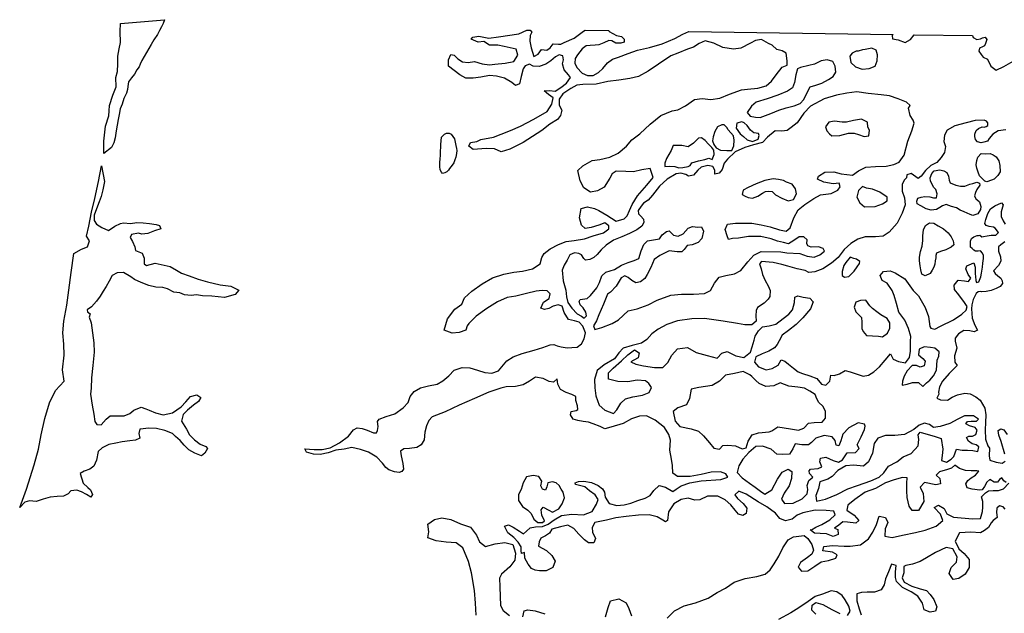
# Model space of a CAD drawing. Extents: x 85497 to 314014, y 760654 to 894511.
# Tile 14 of 25: x 151366 to 174197, y 873259 to 887019. Entities that reach past the tile are written whole.
import ezdxf

# ---------------------------------------------------------------- set-up
doc = ezdxf.new("R2010")
doc.units = 0
doc.layers.add('-RPA', color=1, linetype='CONTINUOUS')
doc.layers.add('RPA', color=3, linetype='CONTINUOUS')

msp = doc.modelspace()

# ---------------------------------------------------------------- linework, layer by layer
at = {"layer": '-RPA', "color": 0}
for points in [[(170811, 886293), (170765, 886291), (170673, 886243), (170616, 886172), (170637, 886031), (170747, 885925), (170900, 885874), (171067, 885891), (171202, 885945), (171252, 886062), (171254, 886202), (171223, 886310), (171129, 886361), (170968, 886330), (170913, 886318)], [(169468, 885910), (169399, 885879), (169361, 885745), (169332, 885566), (169285, 885439), (169169, 885359), (168949, 885271), (168699, 885186), (168443, 885111), (168337, 885014), (168237, 884869), (168308, 884786), (168425, 884758), (168539, 884750), (168783, 884848), (168970, 884924), (169138, 884977), (169328, 885020), (169463, 885074), (169549, 885167), (169630, 885333), (169694, 885463), (169829, 885503), (169967, 885550), (170118, 885633), (170230, 885703), (170291, 885804), (170273, 885945), (170219, 886050), (170089, 886088), (169951, 886067), (169793, 885991), (169662, 885957)], [(172013, 885034), (171932, 885107), (171733, 885182), (171535, 885253), (171339, 885279), (171042, 885309), (170781, 885346), (170545, 885316), (170306, 885271), (170023, 885187), (169704, 885015), (169551, 884853), (169398, 884630), (169259, 884517), (169166, 884447), (169035, 884432), (168885, 884441), (168706, 884293), (168590, 884174), (168383, 884115), (168180, 884059), (167953, 883957), (167780, 883790), (167704, 883693), (167659, 883549), (167586, 883462), (167484, 883438), (167482, 883532), (167438, 883615), (167320, 883636), (167169, 883599), (167090, 883528), (166987, 883418), (166875, 883391), (166814, 883434), (166697, 883465), (166585, 883444), (166377, 883319), (166205, 883158), (166039, 882948), (165939, 882835), (165833, 882765), (165777, 882697), (165710, 882600), (165712, 882518), (165770, 882465), (165831, 882399), (165837, 882317), (165790, 882236), (165677, 882146), (165506, 882063), (165328, 881984), (165134, 881908), (164969, 881793), (164850, 881687), (164760, 881580), (164677, 881503), (164588, 881458), (164490, 881443), (164445, 881483), (164397, 881572), (164335, 881602), (164234, 881617), (164122, 881566), (164062, 881446), (163991, 881326), (163944, 881212), (163970, 880967), (164032, 880750), (164046, 880593), (164077, 880462), (164167, 880333), (164293, 880200), (164390, 880143), (164455, 880103), (164508, 880158), (164493, 880237), (164429, 880342), (164361, 880412), (164339, 880487), (164366, 880530), (164523, 880557), (164603, 880624), (164749, 880802), (164813, 880929), (164864, 881078), (164960, 881169), (165056, 881200), (165161, 881231), (165322, 881327), (165477, 881393), (165615, 881440), (165720, 881481), (165778, 881660), (165839, 881807), (165925, 881890), (166204, 881939), (166261, 882033), (166363, 882110), (166426, 882128), (166526, 882026), (166636, 882001), (166748, 882055), (166868, 882184), (166970, 882229), (167091, 882211), (167179, 882216), (167223, 882117), (167182, 881951), (167099, 881857), (166957, 881804), (166843, 881782), (166776, 881692), (166720, 881637), (166612, 881639), (166429, 881661), (166208, 881553), (166076, 881460), (166002, 881278), (165918, 881112), (165864, 881022), (165758, 880945), (165650, 880917), (165559, 880977), (165475, 881043), (165400, 881080), (165312, 881039), (165201, 880841), (165065, 880706), (164996, 880658), (164904, 880424), (164799, 880174), (164741, 880040), (164668, 879924), (164699, 879841), (164863, 879882), (165103, 879973), (165249, 880059), (165474, 880269), (165684, 880318), (165940, 880409), (166148, 880521), (166466, 880630), (166709, 880660), (166990, 880659), (167249, 880675), (167387, 880738), (167478, 880913), (167584, 881053), (167742, 881093), (167938, 881126), (168090, 881202), (168250, 881403), (168393, 881564), (168560, 881647), (169015, 881640), (169158, 881612), (169456, 881598), (169625, 881540), (169788, 881515), (169916, 881565), (170025, 881655), (169997, 881715), (169886, 881752), (169716, 881748), (169638, 881779), (169616, 881831), (169630, 881919), (169550, 881989), (169442, 881987), (169316, 881898), (169191, 881827), (169077, 881855), (168937, 881883), (168794, 881941), (168552, 881997), (168268, 881991), (168035, 881958), (167894, 881947), (167799, 881926), (167774, 882008), (167724, 882152), (167778, 882279), (167965, 882306), (168341, 882301), (168563, 882261), (168768, 882216), (168986, 882147), (169143, 882119), (169229, 882196), (169317, 882427), (169421, 882609), (169573, 882737), (169778, 882875), (169936, 882961), (170179, 882990), (170337, 883070), (170393, 883144), (170372, 883230), (170227, 883215), (170016, 883254), (169863, 883319), (169887, 883393), (170032, 883486), (170245, 883496), (170411, 883445), (170675, 883415), (170820, 883517), (170988, 883603), (171214, 883616), (171456, 883623), (171637, 883663), (171758, 883717), (171878, 883878), (171958, 884204), (172053, 884445), (172105, 884621), (172086, 884693), (172012, 884802), (171976, 884969)], [(167700, 884585), (167648, 884583), (167546, 884539), (167482, 884425), (167444, 884305), (167433, 884213), (167465, 884124), (167513, 884052), (167613, 883992), (167760, 883986), (167881, 883991), (167928, 884092), (167937, 884226), (167915, 884327), (167796, 884470), (167761, 884519)], [(168165, 884628), (168113, 884651), (167992, 884624), (167983, 884506), (168070, 884374), (168147, 884314), (168234, 884234), (168361, 884193), (168490, 884247), (168514, 884332), (168495, 884384), (168387, 884396), (168316, 884462), (168233, 884565)], [(166519, 884102), (166469, 883988), (166415, 883897), (166368, 883800), (166324, 883696), (166326, 883618), (166428, 883626), (166558, 883618), (166649, 883587), (166741, 883595), (166869, 883613), (166912, 883639), (166948, 883704), (167106, 883747), (167257, 883778), (167349, 883806), (167427, 883775), (167471, 883895), (167459, 883994), (167415, 884060), (167337, 884136), (167260, 884219), (167173, 884282), (167110, 884273), (166994, 884161), (166865, 884071), (166722, 884102)], [(170814, 883057), (170779, 882907), (170846, 882775), (170952, 882685), (171204, 882691), (171372, 882751), (171481, 882818), (171482, 882903), (171313, 883020), (171138, 883088), (171001, 883116), (170907, 883150)], [(172467, 878661), (172558, 878766), (172627, 878898), (172631, 879009), (172644, 879129), (172682, 879216), (172689, 879321), (172586, 879402), (172483, 879424), (172336, 879438), (172220, 879380), (172207, 879253), (172305, 879162), (172366, 879102), (172337, 878998), (172247, 878961), (172164, 879006), (172063, 879006), (171942, 878876), (171879, 878754), (171837, 878637), (171828, 878550), (171946, 878569), (172071, 878608), (172205, 878607), (172306, 878516), (172390, 878598)], [(168340, 878745), (168294, 878785), (168142, 878865), (167942, 878821), (167736, 878778), (167591, 878639), (167420, 878542), (167116, 878493), (166933, 878456), (166895, 878241), (166825, 878088), (166629, 878022), (166517, 877935), (166567, 877712), (166677, 877590), (166937, 877532), (167106, 877482), (167223, 877373), (167365, 877212), (167465, 877090), (167595, 877066), (167668, 877147), (167788, 877155), (167968, 877143), (168117, 877073), (168215, 877095), (168259, 877252), (168352, 877394), (168499, 877442), (168744, 877469), (168803, 877491), (168945, 877581), (169238, 877535), (169427, 877501), (169545, 877549), (169657, 877665), (169791, 877683), (169977, 877688), (170050, 877782), (170055, 877942), (169987, 878057), (169893, 878142), (169852, 878234), (169814, 878329), (169687, 878406), (169564, 878475), (169411, 878503), (169199, 878525), (169001, 878605), (168853, 878535), (168670, 878514), (168511, 878584), (168437, 878656)], [(170972, 877600), (170956, 877645), (170806, 877673), (170589, 877561), (170457, 877409), (170410, 877259), (170360, 877142), (170295, 877156), (170273, 877261), (170202, 877346), (170020, 877384), (169826, 877321), (169724, 877217), (169655, 877166), (169499, 877164), (169349, 877185), (169295, 877068), (169213, 876951), (169062, 876937), (168919, 876948), (168789, 877060), (168588, 877131), (168438, 877129), (168276, 876990), (168138, 876828), (168041, 876679), (168004, 876523), (168117, 876401), (168292, 876275), (168418, 876179), (168545, 876090), (168645, 876017), (168803, 876123), (168936, 876367), (169048, 876532), (169189, 876596), (169270, 876549), (169266, 876380), (169208, 876211), (169092, 876045), (169032, 875906), (169100, 875801), (169305, 875812), (169512, 875911), (169624, 876030), (169645, 876131), (169623, 876223), (169663, 876337), (169755, 876411), (169684, 876496), (169672, 876565), (169702, 876601), (169878, 876615), (169970, 876657), (169916, 876768), (169936, 876856), (170060, 876881), (170229, 876801), (170353, 876761), (170448, 876818), (170554, 876980), (170750, 876985), (170832, 877079), (170788, 877164), (170881, 877349), (170954, 877518)], [(173089, 877061), (173219, 877044), (173346, 877037), (173470, 877031), (173581, 877011), (173607, 877118), (173546, 877162), (173449, 877184), (173369, 877246), (173322, 877332), (173372, 877363), (173457, 877367), (173540, 877407), (173565, 877501), (173522, 877567), (173389, 877604), (173302, 877649), (173346, 877703), (173431, 877710), (173555, 877710), (173602, 877761), (173484, 877836), (173272, 877836), (173119, 877758), (172931, 877659), (172713, 877591), (172559, 877566), (172460, 877637), (172347, 877663), (172222, 877616), (172097, 877523), (171880, 877401), (171658, 877384), (171443, 877379), (171266, 877316), (171180, 877196), (171138, 876968), (171048, 876770), (170930, 876673), (170698, 876692), (170522, 876674), (170338, 876571), (170209, 876429), (170107, 876371), (169917, 876308), (169887, 876155), (169829, 875986), (169841, 875858), (170054, 875902), (170313, 876010), (170572, 876142), (170791, 876218), (171099, 876326), (171299, 876412), (171404, 876518), (171510, 876671), (171707, 876773), (171849, 876883), (172039, 876962), (172197, 877143), (172218, 877290), (172200, 877398), (172246, 877456), (172598, 877355), (172734, 877311), (172771, 877063), (172753, 876919), (172742, 876802), (172859, 876765), (172968, 876829), (173030, 876890)]]:
    msp.add_lwpolyline(points, close=True, dxfattribs=at)
at = {"layer": 'RPA', "color": 0}
for points in [[(154727, 887019), (154696, 886929), (154655, 886852), (154607, 886771), (154559, 886675), (154474, 886553), (154413, 886447), (154362, 886350), (154304, 886260), (154256, 886163), (154198, 886070), (154157, 885986), (154133, 885925), (154085, 885854), (154027, 885754), (153960, 885674), (153892, 885578), (153873, 885471), (153869, 885405), (153840, 885315), (153778, 885195), (153739, 885063), (153694, 884953), (153675, 884819), (153646, 884703), (153626, 884572), (153603, 884442), (153583, 884283), (153551, 884166), (153499, 884053), (153315, 883915), (153317, 884200), (153353, 884552), (153430, 884794), (153438, 884904), (153448, 885029), (153525, 885271), (153602, 885463), (153595, 885681), (153638, 885815), (153639, 885999), (153640, 886175), (153675, 886342), (153701, 886493), (153694, 886744), (153704, 886928)], [(170143, 884374), (170198, 884331), (170384, 884335), (170584, 884387), (170718, 884392), (170819, 884358), (170946, 884310), (171054, 884325), (171069, 884459), (171031, 884528), (171029, 884642), (170883, 884716), (170703, 884683), (170542, 884646), (170434, 884644), (170261, 884667), (170130, 884642), (170053, 884532), (170082, 884443)], [(161483, 884103), (161494, 884034), (161503, 883988), (161495, 883917), (161479, 883832), (161458, 883767), (161434, 883703), (161396, 883645), (161336, 883571), (161309, 883530), (161272, 883495), (161226, 883470), (161173, 883455), (161144, 883485), (161116, 883541), (161105, 883613), (161111, 883714), (161113, 883786), (161121, 883877), (161124, 883981), (161135, 884053), (161134, 884125), (161143, 884209), (161145, 884297), (161218, 884367), (161261, 884386), (161327, 884391), (161368, 884367), (161413, 884310), (161451, 884261)], [(173619, 883403), (173591, 883488), (173564, 883577), (173546, 883656), (173562, 883757), (173587, 883831), (173657, 883918), (173758, 883910), (173872, 883918), (173937, 883890), (174007, 883843), (174067, 883751), (174097, 883639), (174101, 883496), (174044, 883405), (173960, 883323), (173898, 883298), (173793, 883264), (173744, 883278)], [(153263, 883631), (153330, 883267), (153296, 883079), (153256, 882917), (153210, 882794), (153144, 882632), (153095, 882490), (153092, 882362), (153149, 882283), (153268, 882201), (153429, 882135), (153572, 882236), (153701, 882298), (153773, 882307), (153933, 882293), (154080, 882315), (154233, 882308), (154377, 882295), (154533, 882272), (154610, 882247), (154638, 882174), (154496, 882126), (154341, 882064), (154201, 882051), (154120, 882073), (153962, 882041), (153925, 881973), (153981, 881877), (154037, 881755), (154054, 881670), (154209, 881604), (154256, 881492), (154252, 881358), (154310, 881324), (154504, 881378), (154858, 881301), (155003, 881215), (155122, 881144), (155293, 881081), (155504, 881007), (155718, 880946), (156013, 880874), (156264, 880842), (156451, 880752), (156363, 880650), (156114, 880581), (155820, 880608), (155602, 880616), (155465, 880639), (155341, 880626), (155191, 880643), (155078, 880691), (154941, 880704), (154793, 880780), (154683, 880815), (154520, 880816), (154361, 880856), (154186, 880929), (154031, 880998), (153941, 881059), (153777, 881161), (153624, 881151), (153508, 881092), (153439, 880957), (153371, 880831), (153303, 880725), (153229, 880609), (153147, 880494), (153030, 880366), (152933, 880293), (152939, 880244), (153000, 880204), (152978, 880122), (153027, 879991), (153082, 879528), (153095, 879315), (153066, 879006), (153032, 878717), (153022, 878476), (153008, 878336), (153046, 878087), (153086, 877874), (153110, 877707), (153157, 877633), (153258, 877624), (153370, 877761), (153463, 877840), (153633, 877835), (153792, 877834), (153921, 877889), (154015, 877971), (154180, 878034), (154293, 877998), (154371, 877967), (154512, 877907), (154697, 877859), (154910, 877909), (155107, 878047), (155221, 878161), (155329, 878288), (155477, 878323), (155570, 878265), (155515, 878168), (155398, 878081), (155261, 877964), (155154, 877866), (155120, 877713), (155232, 877527), (155303, 877398), (155421, 877281), (155555, 877176), (155680, 877123), (155721, 877076), (155656, 876970), (155583, 876907), (155425, 876974), (155290, 877050), (155182, 877154), (155091, 877261), (154982, 877359), (154913, 877429), (154732, 877500), (154541, 877541), (154352, 877547), (154231, 877537), (154152, 877526), (154126, 877426), (154153, 877321), (154053, 877271), (153922, 877256), (153739, 877232), (153595, 877203), (153431, 877169), (153282, 877098), (153188, 877009), (153146, 876808), (153087, 876673), (152990, 876598), (152858, 876556), (152769, 876500), (152837, 876273), (152945, 876178), (153012, 876121), (153055, 876015), (153013, 875948), (152918, 876016), (152802, 876075), (152695, 876114), (152551, 876098), (152487, 876028), (152385, 875972), (152234, 875967), (152074, 875952), (151913, 875901), (151745, 875848), (151592, 875865), (151485, 875837), (151366, 875711), (151528, 876137), (151700, 876697), (151803, 877065), (151864, 877392), (151950, 877776), (152061, 878136), (152197, 878420), (152400, 878636), (152360, 878904), (152395, 879239), (152389, 879499), (152365, 879759), (152392, 880027), (152462, 880403), (152506, 880746), (152559, 881156), (152621, 881600), (152797, 881699), (152940, 881757), (152983, 881891), (152917, 882000), (152968, 882234), (153029, 882560), (153107, 882878), (153193, 883271)], [(172851, 882733), (172766, 882706), (172706, 882665), (172626, 882618), (172502, 882601), (172385, 882633), (172263, 882705), (172179, 882753), (172168, 882815), (172196, 882886), (172268, 882907), (172353, 882918), (172467, 882912), (172555, 882887), (172627, 882889), (172642, 882980), (172612, 883082), (172564, 883132), (172483, 883274), (172475, 883353), (172520, 883453), (172573, 883517), (172701, 883536), (172795, 883518), (172866, 883480), (172900, 883391), (172921, 883299), (172945, 883237), (173071, 883185), (173182, 883159), (173283, 883160), (173395, 883206), (173471, 883224), (173563, 883251), (173624, 883233), (173629, 883181), (173562, 883081), (173527, 883013), (173506, 882936), (173537, 882870), (173563, 882849), (173620, 882799), (173650, 882690), (173642, 882622), (173581, 882522), (173465, 882480), (173407, 882507), (173333, 882532), (173265, 882563), (173175, 882601), (173088, 882659), (172974, 882687)], [(169074, 883291), (168964, 883315), (168839, 883327), (168646, 883293), (168442, 883211), (168255, 883129), (168139, 883065), (168118, 882967), (168186, 882927), (168261, 882897), (168359, 882886), (168484, 882930), (168593, 883000), (168659, 883035), (168737, 883047), (168816, 883036), (168890, 882956), (169036, 882879), (169185, 882818), (169313, 882849), (169377, 882985), (169353, 883100), (169282, 883203), (169146, 883254)], [(172364, 881083), (172283, 881121), (172262, 881220), (172245, 881315), (172232, 881426), (172234, 881517), (172257, 881644), (172292, 881771), (172312, 881901), (172308, 882012), (172321, 882145), (172369, 882245), (172462, 882308), (172567, 882302), (172666, 882238), (172789, 882173), (172894, 882076), (172963, 881983), (173014, 881893), (173028, 881798), (172964, 881748), (172845, 881685), (172714, 881643), (172628, 881606), (172607, 881554), (172609, 881498), (172597, 881430), (172586, 881355), (172561, 881284), (172527, 881216), (172479, 881139)], [(170625, 881516), (170519, 881393), (170475, 881325), (170437, 881179), (170436, 881090), (170491, 881047), (170592, 881068), (170715, 881188), (170789, 881291), (170839, 881366), (170846, 881415), (170768, 881471), (170706, 881485)], [(171141, 880322), (171076, 880388), (170987, 880517), (170859, 880509), (170754, 880468), (170713, 880357), (170757, 880249), (170886, 880113), (170891, 880005), (170896, 879861), (170921, 879789), (171001, 879702), (171279, 879682), (171370, 879671), (171489, 879751), (171546, 879871), (171542, 879989), (171484, 880094), (171338, 880175), (171244, 880245)], [(163972, 876063), (163922, 876140), (163875, 876220), (163805, 876280), (163718, 876309), (163616, 876283), (163590, 876192), (163559, 876111), (163488, 876139), (163454, 876215), (163477, 876319), (163402, 876432), (163275, 876456), (163118, 876421), (163042, 876280), (162998, 876128), (162936, 876012), (162932, 875872), (163029, 875738), (163147, 875650), (163230, 875569), (163288, 875441), (163384, 875363), (163488, 875360), (163535, 875401), (163473, 875530), (163457, 875657), (163505, 875718), (163633, 875646), (163723, 875604), (163866, 875678), (163948, 875797), (163997, 875935)]]:
    msp.add_lwpolyline(points, close=True, dxfattribs=at)
for points in [[(174237, 876293), (174186, 876327), (174139, 876400), (174085, 876359), (174038, 876298), (173960, 876297), (173863, 876358), (173796, 876295), (173735, 876201), (173687, 876121), (173630, 876116), (173454, 876134), (173334, 876167), (173304, 876259), (173349, 876336), (173429, 876399), (173532, 876464), (173610, 876557), (173561, 876565), (173431, 876565), (173300, 876572), (173161, 876615), (173049, 876694), (172975, 876623), (172880, 876595), (172694, 876541), (172615, 876460), (172705, 876381), (172717, 876260), (172612, 876235), (172345, 876287), (172246, 876180), (172317, 876036), (172334, 875853), (172208, 875639), (172058, 875644), (171991, 875739), (171947, 875945), (171939, 876095), (171941, 876275), (171942, 876402), (171834, 876406), (171644, 876356), (171441, 876280), (171208, 876148), (170972, 876066), (170732, 875895), (170568, 875763), (170544, 875646), (170719, 875530), (170826, 875411), (170753, 875347), (170558, 875372), (170450, 875379), (170364, 875298), (170259, 875234), (170337, 875201), (170346, 875086), (170228, 875039), (170078, 875102), (169925, 875110), (169798, 875115), (169694, 875194), (169724, 875197), (169829, 875252), (169966, 875315), (170153, 875425), (170272, 875541), (170244, 875626), (170064, 875644), (169813, 875650), (169528, 875587), (169391, 875537), (169276, 875443), (169125, 875402), (168989, 875456), (168889, 875581), (168691, 875726), (168487, 875843), (168211, 876022), (168042, 876092), (167950, 876005), (168014, 875922), (168140, 875807), (168224, 875692), (168213, 875571), (168134, 875526), (168037, 875557), (167959, 875652), (167853, 875774), (167727, 875889), (167555, 875976), (167316, 875975), (167139, 875889), (167022, 875880), (166866, 875927), (166702, 875893), (166531, 875797), (166412, 875609), (166387, 875407), (166338, 875378), (166283, 875418), (166150, 875494), (165964, 875538), (165713, 875534), (165432, 875501), (165190, 875468), (164977, 875414), (164699, 875365), (164640, 875245), (164652, 875140), (164715, 874990), (164682, 874889), (164554, 874890), (164460, 874963), (164334, 875091), (164212, 875223), (164079, 875300), (163905, 875265), (163706, 875209), (163653, 875114), (163561, 875053), (163449, 874999), (163412, 874918), (163394, 874814), (163580, 874711), (163707, 874600), (163782, 874470), (163725, 874319), (163576, 874241), (163423, 874246), (163319, 874255), (163235, 874300), (163153, 874401), (163082, 874536), (163070, 874667), (163002, 874645), (162993, 874716), (162994, 874801), (162926, 874910), (162826, 875012), (162683, 875127), (162607, 875278), (162698, 875313), (162812, 875253), (162955, 875161), (163052, 875101), (163121, 875166), (163200, 875243), (163324, 875261), (163488, 875273), (163619, 875327), (163763, 875427), (163928, 875526), (164173, 875553), (164437, 875544), (164640, 875620), (164740, 875789), (164783, 875893), (164712, 876005), (164576, 876097), (164469, 876187), (164258, 876241), (164245, 876283), (164324, 876315), (164448, 876321), (164624, 876289), (164777, 876219), (164884, 876146), (164925, 876068), (164944, 875953), (165033, 875806), (165212, 875755), (165379, 875776), (165536, 875814), (165697, 875874), (165867, 875928), (165985, 875992), (166074, 876108), (166193, 876218), (166339, 876181), (166508, 876084), (166590, 876133), (166702, 876213), (166905, 876283), (167167, 876329), (167624, 876357), (167787, 876411), (167743, 876493), (167619, 876537), (167397, 876529), (167168, 876479), (166916, 876426), (166616, 876429), (166512, 876505), (166501, 876688), (166477, 876835), (166443, 877038), (166458, 877270), (166417, 877404), (166321, 877568), (166100, 877737), (165899, 877833), (165736, 877828), (165556, 877765), (165356, 877656), (165071, 877571), (164937, 877533), (164823, 877586), (164664, 877653), (164556, 877690), (164433, 877708), (164312, 877725), (164198, 877762), (164140, 877857), (164157, 877939), (164272, 877961), (164308, 877983), (164299, 878071), (164264, 878192), (164262, 878284), (164171, 878334), (164035, 878377), (163905, 878444), (163847, 878569), (163829, 878693), (163743, 878619), (163642, 878629), (163503, 878699), (163323, 878734), (163189, 878637), (163041, 878551), (162861, 878513), (162646, 878509), (162525, 878481), (162243, 878382), (161909, 878236), (161558, 878086), (161230, 877929), (160932, 877811), (160856, 877727), (160796, 877601), (160762, 877457), (160744, 877281), (160677, 877164), (160572, 877104), (160402, 877082), (160272, 877071), (160196, 877019), (160215, 876908), (160249, 876731), (160264, 876601), (160230, 876542), (160168, 876520), (160061, 876538), (159927, 876581), (159856, 876641), (159776, 876736), (159650, 876881), (159452, 876991), (159270, 877058), (159065, 877102), (158894, 877062), (158698, 877038), (158522, 876981), (158335, 876940), (158179, 876948), (158016, 876995), (157977, 877068), (158088, 877066), (158196, 877056), (158379, 877054), (158568, 877098), (158785, 877213), (158989, 877361), (159108, 877513), (159190, 877558), (159307, 877544), (159424, 877503), (159567, 877440), (159642, 877442), (159666, 877498), (159680, 877589), (159665, 877703), (159701, 877758), (159868, 877819), (160064, 877885), (160262, 878020), (160374, 878143), (160424, 878286), (160514, 878403), (160661, 878486), (160844, 878533), (161047, 878571), (161175, 878648), (161320, 878767), (161442, 878896), (161625, 878960), (161808, 878948), (161984, 878894), (162153, 878837), (162316, 878822), (162467, 878879), (162549, 878973), (162662, 879112), (162806, 879206), (163019, 879285), (163297, 879361), (163497, 879424), (163667, 879481), (163749, 879490), (163830, 879456), (163921, 879439), (164058, 879415), (164169, 879420), (164290, 879429), (164395, 879506), (164452, 879620), (164486, 879763), (164426, 879914), (164342, 880010), (164228, 880035), (164091, 880069), (163992, 880231), (163945, 880375), (163854, 880409), (163736, 880375), (163634, 880324), (163539, 880299), (163451, 880330), (163512, 880470), (163640, 880560), (163668, 880667), (163597, 880733), (163480, 880745), (163339, 880724), (163119, 880672), (162873, 880607), (162673, 880583), (162449, 880479), (162199, 880325), (161954, 880149), (161778, 879975), (161742, 879923), (161714, 879822), (161560, 879769), (161396, 879751), (161207, 879819), (161289, 880083), (161456, 880310), (161615, 880422), (161679, 880575), (161848, 880726), (162092, 880899), (162326, 881036), (162589, 881117), (162822, 881163), (163028, 881190), (163255, 881245), (163433, 881360), (163471, 881504), (163531, 881601), (163667, 881710), (163864, 881805), (164039, 881875), (164225, 881898), (164461, 881937), (164662, 882010), (164905, 882078), (165030, 882168), (165025, 882243), (164934, 882313), (164796, 882260), (164615, 882200), (164481, 882182), (164391, 882259), (164344, 882430), (164386, 882642), (164534, 882685), (164694, 882640), (164794, 882600), (164979, 882489), (165196, 882349), (165383, 882405), (165456, 882473), (165507, 882599), (165568, 882733), (165689, 882940), (165905, 883185), (166054, 883363), (165982, 883573), (165789, 883537), (165602, 883494), (165425, 883500), (165200, 883509), (165104, 883445), (165047, 883345), (164920, 883137), (164762, 883051), (164604, 883024), (164449, 883125), (164366, 883283), (164307, 883522), (164423, 883632), (164644, 883756), (164818, 883776), (165047, 883829), (165245, 883924), (165434, 884091), (165560, 884237), (165745, 884375), (165984, 884600), (166235, 884799), (166498, 884903), (166626, 884931), (166804, 885020), (167012, 885167), (167192, 885194), (167391, 885172), (167598, 885202), (167825, 885293), (168101, 885394), (168241, 885408), (168484, 885431), (168677, 885487), (168797, 885596), (168910, 885739), (169043, 885920), (169165, 885967), (169166, 886062), (169139, 886242), (169049, 886299), (168922, 886330), (168815, 886427), (168727, 886470), (168565, 886558), (168431, 886540), (168309, 886473), (168085, 886359), (167915, 886335), (167673, 886378), (167465, 886479), (167260, 886531), (167125, 886470), (166993, 886384), (166852, 886340), (166625, 886242), (166464, 886182), (166180, 885990), (165936, 885830), (165718, 885699), (165512, 885656), (165263, 885621), (165001, 885585), (164735, 885524), (164427, 885515), (164287, 885504), (164148, 885421), (163960, 885303), (163876, 885179), (163874, 885036), (163935, 884924), (163910, 884796), (163837, 884706), (163656, 884594), (163477, 884450), (163038, 884171), (162735, 884015), (162532, 883959), (162379, 884027), (162183, 884030), (161882, 884011), (161781, 884091), (161822, 884172), (161963, 884196), (162062, 884241), (162350, 884299), (162534, 884365), (162751, 884447), (162978, 884555), (163285, 884717), (163601, 884892), (163708, 885058), (163733, 885208), (163626, 885284), (163529, 885371), (163654, 885379), (163784, 885364), (163916, 885447), (164042, 885550), (164139, 885676), (164094, 885745), (163988, 885861), (163950, 885996), (163978, 886090), (163963, 886182), (163875, 886203), (163789, 886155), (163686, 886065), (163568, 885988), (163410, 885938), (163276, 885943), (163185, 885987), (163086, 885949), (163043, 885881), (162998, 885702), (162953, 885533), (162861, 885495), (162780, 885561), (162611, 885662), (162419, 885710), (162259, 885726), (162059, 885689), (161879, 885666), (161712, 885665), (161573, 885742), (161308, 885939), (161309, 886027), (161313, 886086), (161361, 886209), (161442, 886195), (161526, 886109), (161636, 886045), (161763, 886027), (161911, 886051), (162093, 885996), (162260, 885974), (162387, 885989), (162626, 886011), (162823, 886048), (162920, 886194), (162876, 886338), (162743, 886369), (162599, 886398), (162452, 886426), (162260, 886432), (162127, 886512), (161999, 886501), (161836, 886566), (161876, 886617), (162011, 886635), (162170, 886603), (162246, 886592), (162471, 886619), (162937, 886690), (163124, 886773), (163203, 886775), (163238, 886732), (163201, 886651), (163199, 886520), (163230, 886366), (163289, 886169), (163388, 886220), (163468, 886330), (163589, 886315), (163668, 886366), (163735, 886460), (163859, 886452), (163918, 886451), (163993, 886492), (164220, 886594), (164442, 886751), (164476, 886775), (165025, 886770), (165033, 886742), (165202, 886651), (165319, 886627), (165384, 886567), (165383, 886495), (165304, 886477), (165193, 886475), (165096, 886532), (165024, 886536), (164912, 886486), (164794, 886435), (164712, 886426), (164597, 886425), (164502, 886416), (164406, 886346), (164297, 886207), (164243, 886119), (164241, 886008), (164289, 885913), (164408, 885783), (164532, 885723), (164666, 885727), (164784, 885794), (164887, 885891), (164994, 886020), (165113, 886103), (165251, 886154), (165477, 886236), (165694, 886311), (165973, 886372), (166262, 886463), (166555, 886583), (166743, 886682), (166881, 886746), (171623, 886676), (171598, 886655), (171603, 886576), (171737, 886552), (171896, 886494), (172025, 886561), (172108, 886667), (173458, 886652), (173477, 886605), (173558, 886558), (173643, 886577), (173693, 886599), (173755, 886611), (173790, 886562), (173759, 886467), (173736, 886412), (173693, 886390), (173624, 886361), (173610, 886293), (173658, 886214), (173709, 886147), (173806, 886104), (173882, 885944), (174005, 885852), (174186, 885936), (174457, 886086)], [(174236, 884464), (174056, 884445), (173931, 884366), (173850, 884264), (173811, 884207), (173720, 884177), (173657, 884162), (173579, 884187), (173532, 884244), (173517, 884309), (173512, 884368), (173547, 884449), (173600, 884500), (173683, 884534), (173732, 884529), (173778, 884541), (173814, 884563), (173812, 884625), (173787, 884668), (173732, 884693), (173518, 884679), (173311, 884629), (173049, 884561), (172874, 884459), (172807, 884339), (172798, 884199), (172836, 884077), (172814, 883943), (172737, 883824), (172631, 883707), (172496, 883641), (172370, 883525), (172267, 883389), (172198, 883341), (172036, 883451), (171940, 883423), (171930, 883351), (171873, 883300), (171829, 883202), (171830, 883042), (171884, 882891), (171901, 882724), (171826, 882535), (171712, 882305), (171529, 882092), (171387, 881999), (171207, 881988), (170972, 881988), (170804, 881932), (170636, 881833), (170484, 881691), (170344, 881504), (170188, 881378), (169987, 881244), (169803, 881171), (169662, 881160), (169578, 881204), (169398, 881242), (169180, 881308), (169037, 881346), (168841, 881394), (168564, 881411), (168524, 881360), (168561, 881241), (168592, 881110), (168649, 880972), (168722, 880847), (168770, 880738), (168758, 880601), (168721, 880539), (168628, 880449), (168477, 880347), (168440, 880279), (168435, 880154), (168446, 880033), (168346, 879943), (168183, 879945), (168007, 879974), (167677, 880031), (167243, 880090), (166952, 880087), (166618, 880040), (166375, 879952), (166168, 879847), (166022, 879738), (165909, 879602), (165785, 879518), (165570, 879468), (165360, 879402), (165258, 879299), (165155, 879159), (164919, 879018), (164758, 878886), (164697, 878681), (164701, 878485), (164722, 878302), (164802, 878083), (164938, 877964), (165133, 877890), (165209, 877977), (165302, 878133), (165414, 878230), (165587, 878277), (165806, 878314), (165963, 878374), (166020, 878491), (165956, 878583), (165881, 878649), (165682, 878664), (165470, 878624), (165238, 878633), (165023, 878687), (165021, 878831), (165130, 878941), (165318, 879112), (165466, 879247), (165624, 879363), (165734, 879297), (165704, 879177), (165605, 879129), (165540, 879087), (165650, 879033), (165832, 878999), (166087, 878954), (166282, 878955), (166398, 879075), (166488, 879244), (166623, 879386), (166855, 879420), (167053, 879307), (167310, 879232), (167538, 879171), (167647, 879288), (167774, 879329), (167969, 879229), (168155, 879191), (168316, 879310), (168347, 879437), (168394, 879593), (168424, 879680), (168495, 879807), (168594, 879900), (168742, 879921), (168899, 879961), (169068, 880090), (169203, 880196), (169283, 880296), (169335, 880462), (169343, 880589), (169406, 880615), (169533, 880590), (169689, 880561), (169767, 880479), (169702, 880316), (169523, 880106), (169370, 879955), (169195, 879817), (169043, 879704), (168975, 879574), (168931, 879493), (168872, 879409), (168740, 879339), (168580, 879275), (168432, 879205), (168402, 879081), (168498, 878969), (168674, 878905), (168815, 878936), (168956, 879013), (169026, 879133), (169107, 879103), (169191, 879034), (169311, 878945), (169418, 878855), (169515, 878815), (169691, 878764), (169850, 878698), (169960, 878569), (170061, 878549), (170150, 878642), (170177, 878776), (170252, 878772), (170377, 878807), (170511, 878890), (170625, 878860), (170788, 878802), (170924, 878752), (171049, 878777), (171173, 878854), (171305, 878970), (171437, 879129), (171556, 879271), (171623, 879150), (171747, 879093), (171910, 879065), (171996, 879192), (172024, 879338), (172020, 879566), (172032, 879677), (171979, 879857), (171890, 880055), (171752, 880240), (171699, 880437), (171640, 880627), (171599, 880742), (171480, 880914), (171364, 880975), (171320, 881090), (171393, 881183), (171550, 881201), (171670, 881150), (171887, 881013), (172083, 880745), (172205, 880619), (172365, 880349), (172437, 880139), (172467, 879906), (172492, 879866), (172587, 879849), (172715, 879912), (173018, 880065), (173216, 880190), (173312, 880286), (173336, 880368), (173272, 880460), (173141, 880642), (173044, 880764), (173036, 880866), (173129, 880982), (173273, 880964), (173368, 880952), (173418, 881024), (173363, 881113), (173303, 881241), (173330, 881316), (173491, 881386), (173523, 881280), (173524, 881130), (173533, 881068), (173541, 880976), (173550, 880930), (173609, 880946), (173654, 881059), (173669, 881143), (173688, 881280), (173697, 881377), (173712, 881485), (173714, 881556), (173695, 881609), (173644, 881659), (173592, 881657), (173533, 881655), (173488, 881679), (173450, 881713), (173415, 881750), (173415, 881776), (173414, 881831), (173415, 881883), (173433, 881951), (173489, 881983), (173526, 882005), (173568, 882020), (173598, 882019), (173627, 882025), (173674, 881985), (173717, 881997), (173798, 882009), (173890, 882026), (174001, 882027), (174064, 882088), (173988, 882184), (173943, 882211), (173845, 882229), (173774, 882251), (173743, 882294), (173771, 882391), (173816, 882527), (173880, 882633), (173976, 882706), (174134, 882771), (174169, 882725), (174123, 882566), (174128, 882458), (174171, 882356), (174215, 882277)], [(174213, 881873), (174117, 881803), (174063, 881752), (174061, 881654), (174111, 881526), (174118, 881422), (174061, 881318), (173950, 881194), (173985, 881134), (174046, 881084), (174113, 881027), (174151, 880968), (174156, 880906), (174099, 880835), (174007, 880785), (173889, 880745), (173774, 880721), (173669, 880711), (173648, 880717), (173589, 880708), (173547, 880672), (173479, 880536), (173442, 880409), (173434, 880314), (173453, 880098), (173517, 879937), (173577, 879825), (173498, 879787), (173397, 879808), (173257, 879813), (173134, 879736), (173055, 879636), (173060, 879564), (173095, 879406), (173044, 879227), (173049, 879080), (173107, 879001), (172919, 878820), (172764, 878642), (172694, 878506), (172670, 878382), (172676, 878336), (172635, 878249), (172718, 878204), (172878, 878199), (172991, 878268), (173113, 878320), (173281, 878364), (173404, 878347), (173536, 878275), (173638, 878203), (173743, 878016), (173768, 877861), (173760, 877678), (173756, 877515), (173763, 877296), (173812, 877144), (173853, 877084), (173845, 876908), (173862, 876809), (174011, 876760), (174148, 876737), (174214, 876787)], [(174209, 876951), (174128, 877241), (174073, 877386), (174053, 877494), (174119, 877538), (174187, 877510), (174263, 877401)], [(166377, 873149), (166549, 873317), (166772, 873429), (167040, 873501), (167332, 873609), (167539, 873741), (167732, 873843), (167933, 873978), (168185, 874067), (168456, 874113), (168649, 874167), (168771, 874264), (168864, 874406), (168973, 874585), (169060, 874773), (169189, 874958), (169307, 875032), (169556, 875065), (169640, 874992), (169736, 874854), (169771, 874723), (169731, 874632), (169636, 874555), (169471, 874436), (169415, 874329), (169492, 874237), (169642, 874242), (169803, 874351), (169954, 874451), (170118, 874482), (170288, 874535), (170318, 874614), (170211, 874673), (169986, 874708), (170010, 874809), (170216, 874833), (170487, 874814), (170624, 874813), (170866, 874843), (171046, 874981), (171149, 875140), (171236, 875319), (171296, 875508), (171440, 875477), (171497, 875365), (171431, 875213), (171429, 875049), (171598, 875018), (171840, 875071), (172141, 875130), (172360, 875187), (172619, 875279), (172774, 875411), (172717, 875555), (172568, 875714), (172673, 875768), (172803, 875685), (172867, 875564), (173019, 875487), (173293, 875465), (173463, 875450), (173642, 875455), (173690, 875617), (173699, 875718), (173703, 875852), (173670, 875958), (173764, 876050), (173827, 876094), (173942, 876104), (174063, 876108), (174181, 876144), (174302, 876275)], [(174215, 875676), (174174, 875729), (174086, 875748), (174026, 875697), (174020, 875599), (174030, 875478), (173940, 875411), (173889, 875357), (173831, 875244), (173738, 875181), (173642, 875122), (173421, 875140), (173156, 875127), (173056, 874929), (173143, 874755), (173269, 874643), (173382, 874504), (173380, 874318), (173287, 874166), (173145, 874063), (173011, 874041), (172921, 874179), (172969, 874323), (173087, 874445), (173105, 874569), (173002, 874750), (172852, 874787), (172600, 874666), (172390, 874547), (172245, 874457), (172072, 874400), (171912, 874369), (171866, 874340), (171871, 874197), (171830, 874079), (171875, 873981), (172054, 873891), (172249, 873824), (172392, 873790), (172482, 873698), (172560, 873576), (172630, 873412), (172599, 873305), (172478, 873286), (172339, 873340), (172301, 873497), (172195, 873655), (172039, 873754), (171835, 873857), (171699, 873993), (171671, 874091), (171678, 874218), (171693, 874368), (171579, 874399), (171512, 874223), (171442, 874060), (171414, 873917), (171345, 873800), (171187, 873746), (171021, 873748), (170884, 873740), (170779, 873711), (170781, 873545), (170831, 873365), (170875, 873221)], [(161950, 873213), (161933, 873490), (161913, 873787), (161845, 874199), (161773, 874461), (161639, 874776), (161490, 874895), (161252, 874910), (161024, 874942), (160832, 875006), (160853, 875149), (160832, 875326), (160983, 875432), (161153, 875472), (161365, 875431), (161589, 875331), (161823, 875254), (161962, 875069), (162025, 874915), (162168, 874810), (162394, 874869), (162616, 874903), (162801, 874852), (162865, 874649), (162847, 874493), (162734, 874337), (162537, 874169), (162493, 874075), (162501, 873873), (162509, 873648), (162513, 873439), (162577, 873324), (162726, 873211)], [(170559, 873205), (170622, 873305), (170593, 873426), (170510, 873574), (170436, 873669), (170316, 873758), (170186, 873776), (169983, 873700), (169809, 873646), (169648, 873530), (169434, 873382), (169247, 873267), (168965, 873116)], [(164948, 873176), (165013, 873391), (165066, 873550), (165256, 873591), (165431, 873501), (165492, 873373), (165549, 873199)], [(169825, 873235), (169737, 873330), (169739, 873444), (169824, 873512), (169993, 873465), (170198, 873345), (170386, 873255)], [(163036, 873179), (163063, 873316), (163149, 873338), (163321, 873316), (163543, 873249)]]:
    msp.add_lwpolyline(points, dxfattribs=at)

doc.saveas('drawing.dxf')
